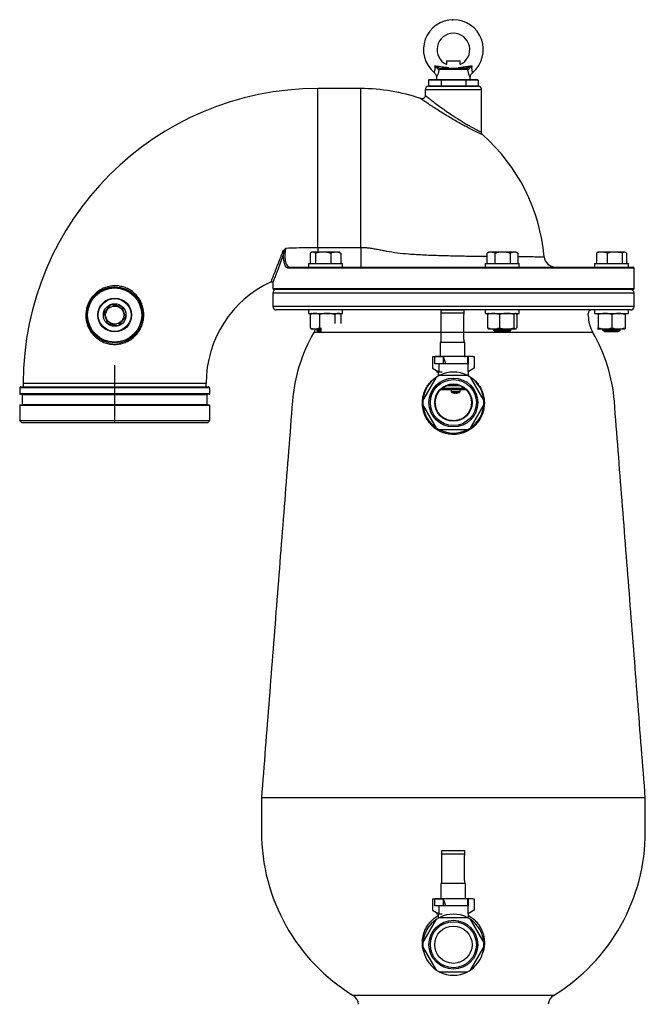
# Model space of a CAD drawing. Extents: x -644 to 6742, y -4733 to 593.
# Tile 45 of 53: x 4272 to 4826, y -1613 to -741. Entities that reach past the tile are written whole.
import ezdxf

# ---------------------------------------------------------------- set-up
doc = ezdxf.new("R2010")
doc.units = 0
doc.header["$LTSCALE"] = 25
doc.linetypes.add('CENTERX2', pattern=[101.6, 63.5, -12.7, 12.7, -12.7])
doc.layers.get('0').update_dxf_attribs({"linetype": 'CONTINUOUS'})

msp = doc.modelspace()

# ---------------------------------------------------------------- linework, layer by layer
at = {"color": 7, "linetype": 'CONTINUOUS'}
for p, q in [((4644.58, -784.27), (4667.44, -784.27)), ((4650.01, -777.77), (4662.01, -777.77)), ((4668.43, -785.47), (4643.59, -785.47)), ((4634.01, -800.27), (4678.01, -800.27)), ((4645.04, -794.77), (4634.07, -794.77)), ((4634.07, -794.77), (4634.07, -799.77)), ((4634.07, -799.77), (4645.04, -799.77)), ((4634.65, -794.27), (4645.33, -794.27)), ((4666.98, -794.77), (4645.04, -794.77)), ((4645.04, -794.77), (4645.04, -799.77)), ((4645.04, -799.77), (4666.98, -799.77)), ((4645.33, -794.27), (4666.69, -794.27)), ((4666.69, -794.27), (4677.37, -794.27)), ((4677.95, -794.77), (4666.98, -794.77)), ((4666.98, -794.77), (4666.98, -799.77)), ((4666.98, -799.77), (4677.95, -799.77)), ((4677.95, -794.77), (4677.95, -799.77)), ((4536.01, -942.91), (4536.01, -802.27)), ((4574.01, -942.91), (4574.01, -802.27)), ((4681.01, -803.27), (4631.01, -803.27)), ((4529.22, -948.1), (4529.22, -957.27)), ((4531.51, -947.03), (4530.83, -947.03)), ((4540.55, -947.03), (4531.51, -947.03)), ((4533.79, -948.1), (4533.79, -957.27)), ((4536.01, -942.91), (4574.01, -942.91)), ((4536.01, -942.91), (4536.01, -947.03)), ((4551.79, -947.03), (4540.55, -947.03)), ((4547.31, -948.1), (4547.31, -957.27)), ((4554.66, -947.03), (4551.79, -947.03)), ((4556.27, -948.1), (4556.27, -957.27)), ((4574.01, -942.91), (4574.01, -960.27)), ((4685.52, -948.1), (4685.52, -957.27)), ((4689.1, -947.03), (4687.36, -947.03)), ((4699.56, -947.03), (4689.1, -947.03)), ((4692.68, -948.1), (4692.68, -957.27)), ((4709.73, -947.03), (4699.56, -947.03)), ((4706.44, -948.1), (4706.44, -957.27)), ((4711.18, -947.03), (4709.73, -947.03)), ((4713.02, -948.1), (4713.02, -957.27)), ((4782.63, -948.1), (4782.63, -957.27)), ((4787.35, -947.03), (4784.09, -947.03)), ((4798.77, -947.03), (4787.35, -947.03)), ((4792.08, -948.1), (4792.08, -957.27)), ((4807.42, -947.03), (4798.77, -947.03)), ((4805.46, -948.1), (4805.46, -957.27)), ((4807.92, -947.03), (4807.42, -947.03)), ((4809.39, -948.1), (4809.39, -957.27)), ((4527.74, -957.27), (4557.74, -957.27)), ((4684.27, -957.27), (4714.27, -957.27)), ((4781.01, -957.27), (4782.74, -957.27)), ((4782.74, -957.27), (4811.01, -957.27)), ((4816.01, -961.27), (4509.76, -961.27)), ((4510.68, -960.27), (4815.01, -960.27)), ((4496.01, -979.27), (4816.01, -979.27)), ((4816.01, -983.27), (4496.01, -983.27)), ((4815.01, -980.27), (4497.01, -980.27)), ((4816.01, -995.27), (4496.01, -995.27)), ((4813.01, -998.27), (4499.01, -998.27)), ((4527.74, -1001.27), (4557.74, -1001.27)), ((4529.04, -1002.33), (4529.04, -1014.11)), ((4529.1, -1002.33), (4529.1, -1014.11)), ((4537.43, -1002.33), (4537.43, -1014.11)), ((4551.08, -1002.33), (4551.08, -1010.28)), ((4556.39, -1002.33), (4556.39, -1010.28)), ((4645.15, -1001.06), (4645.15, -998.06)), ((4645.15, -998.06), (4655.15, -998.06)), ((4645.15, -1002.23), (4645.15, -1001.06)), ((4655.15, -1001.06), (4645.15, -1001.06)), ((4645.15, -1024.42), (4645.15, -1002.23)), ((4655.15, -998.06), (4665.15, -998.06)), ((4665.15, -1001.06), (4655.15, -1001.06)), ((4665.15, -998.06), (4665.15, -1001.06)), ((4665.15, -1001.06), (4665.15, -1002.23)), ((4665.15, -1024.42), (4665.15, -1002.23)), ((4684.27, -1001.27), (4688.61, -1001.27)), ((4686.28, -1002.33), (4686.28, -1014.11)), ((4688.61, -1001.27), (4714.27, -1001.27)), ((4696.71, -1002.33), (4696.71, -1014.11)), ((4709.69, -1002.33), (4709.69, -1014.11)), ((4712.25, -1002.33), (4712.25, -1014.11)), ((4781.01, -1001.27), (4802.75, -1001.27)), ((4784.25, -1002.33), (4784.25, -1014.11)), ((4796.31, -1002.33), (4796.31, -1014.11)), ((4802.75, -1001.27), (4811.01, -1001.27)), ((4808.07, -1002.33), (4808.07, -1014.11)), ((4533.27, -1015.17), (4530.83, -1015.17)), ((4779.58, -1018.31), (4532.43, -1018.31)), ((4539.31, -1018.31), (4532.43, -1018.31)), ((4539.31, -1015.17), (4533.27, -1015.17)), ((4534.81, -1016.12), (4539.31, -1016.12)), ((4536.81, -1017.27), (4539.31, -1017.27)), ((4691.5, -1015.17), (4687.36, -1015.17)), ((4691.33, -1016.12), (4692.49, -1016.12)), ((4703.2, -1015.17), (4691.5, -1015.17)), ((4692.49, -1016.12), (4707.21, -1016.12)), ((4693.33, -1017.27), (4694.2, -1017.27)), ((4694.2, -1017.27), (4705.21, -1017.27)), ((4710.97, -1015.17), (4703.2, -1015.17)), ((4711.18, -1015.17), (4710.97, -1015.17)), ((4790.28, -1015.17), (4784.1, -1015.17)), ((4788.07, -1016.12), (4797.85, -1016.12)), ((4790.07, -1017.27), (4797.38, -1017.27)), ((4802.19, -1015.17), (4790.28, -1015.17)), ((4797.38, -1017.27), (4801.95, -1017.27)), ((4797.85, -1016.12), (4803.94, -1016.12)), ((4807.92, -1015.17), (4802.19, -1015.17)), ((4645.15, -1027.06), (4644.2, -1027.06)), ((4645.15, -1027.06), (4645.15, -1024.42)), ((4665.15, -1027.06), (4645.15, -1027.06)), ((4665.15, -1024.42), (4665.15, -1027.06)), ((4666.1, -1027.06), (4665.15, -1027.06)), ((4637.55, -1039.55), (4638.8, -1039.55)), ((4637.55, -1039.55), (4637.55, -1049.73)), ((4638.8, -1039.55), (4639.56, -1039.55)), ((4639.56, -1039.55), (4647.26, -1039.55)), ((4639.56, -1045.91), (4639.56, -1039.55)), ((4647.26, -1039.55), (4639.56, -1039.55)), ((4647.26, -1045.91), (4639.56, -1045.91)), ((4643.03, -1045.91), (4643.03, -1053.01)), ((4673.21, -1039.55), (4647.26, -1039.55)), ((4647.26, -1045.91), (4647.26, -1039.55)), ((4649.33, -1045.91), (4647.26, -1039.55)), ((4649.33, -1045.91), (4647.26, -1045.91)), ((4668.99, -1045.91), (4649.33, -1045.91)), ((4669.37, -1044.59), (4668.73, -1045.63)), ((4668.99, -1045.91), (4669.37, -1045.91)), ((4668.99, -1053.01), (4668.99, -1045.91)), ((4669.37, -1045.91), (4669.37, -1039.55)), ((4673.21, -1039.55), (4674.46, -1039.55)), ((4674.46, -1039.55), (4674.46, -1049.73)), ((4637.55, -1049.73), (4643.03, -1053.01)), ((4641.13, -1053.07), (4644.98, -1053.07)), ((4644.98, -1053.07), (4646.01, -1053.07)), ((4674.46, -1049.73), (4668.99, -1053.01)), ((4356.01, -1063.27), (4275.01, -1063.27)), ((4437.01, -1063.27), (4356.01, -1063.27)), ((4629.01, -1078.67), (4641.12, -1057.69)), ((4643.9, -1056.09), (4668.12, -1056.09)), ((4670.89, -1057.69), (4683, -1078.67)), ((4356.01, -1067.27), (4271.86, -1067.27)), ((4272.86, -1066.27), (4439.16, -1066.27)), ((4440.16, -1067.27), (4356.01, -1067.27)), ((4657.43, -1071.74), (4657.38, -1072.06)), ((4657.48, -1071.75), (4657.43, -1072.06)), ((4658.45, -1072.05), (4658.45, -1072.05)), ((4271.86, -1072.37), (4440.16, -1072.37)), ((4439.66, -1072.87), (4272.36, -1072.87)), ((4438.01, -1073.37), (4274.01, -1073.37)), ((4628.62, -1079.13), (4628.99, -1079.14)), ((4683.03, -1079.14), (4683.4, -1079.13)), ((4440.16, -1082.87), (4271.86, -1082.87)), ((4272.36, -1082.37), (4439.66, -1082.37)), ((4274.01, -1081.87), (4438.01, -1081.87)), ((4641.12, -1102.85), (4629.01, -1081.87)), ((4683, -1081.87), (4670.89, -1102.85)), ((4271.86, -1096.27), (4356.01, -1096.27)), ((4438.16, -1098.27), (4273.86, -1098.27)), ((4356.01, -1096.27), (4440.16, -1096.27)), ((4637.52, -1100.59), (4637.52, -1100.01)), ((4668.12, -1104.45), (4643.9, -1104.45)), ((4826.01, -1430.27), (4486.01, -1430.27)), ((4645.81, -1479.98), (4645.81, -1476.98)), ((4645.81, -1476.98), (4655.81, -1476.98)), ((4645.81, -1481.15), (4645.81, -1479.98)), ((4655.81, -1479.98), (4645.81, -1479.98)), ((4645.81, -1503.34), (4645.81, -1481.15)), ((4655.81, -1476.98), (4665.81, -1476.98)), ((4665.81, -1479.98), (4655.81, -1479.98)), ((4665.81, -1476.98), (4665.81, -1479.98)), ((4665.81, -1479.98), (4665.81, -1481.15)), ((4665.81, -1503.34), (4665.81, -1481.15)), ((4645.81, -1505.98), (4644.86, -1505.98)), ((4645.81, -1505.98), (4645.81, -1503.34)), ((4665.81, -1505.98), (4645.81, -1505.98)), ((4665.81, -1503.34), (4665.81, -1505.98)), ((4666.76, -1505.98), (4665.81, -1505.98)), ((4637.55, -1519.55), (4638.8, -1519.55)), ((4637.55, -1519.55), (4637.55, -1529.73)), ((4638.8, -1519.55), (4639.56, -1519.55)), ((4639.56, -1519.55), (4647.26, -1519.55)), ((4639.56, -1525.91), (4639.56, -1519.55)), ((4647.26, -1519.55), (4639.56, -1519.55)), ((4673.21, -1519.55), (4647.26, -1519.55)), ((4647.26, -1525.91), (4647.26, -1519.55)), ((4649.33, -1525.91), (4647.26, -1519.55)), ((4669.37, -1524.59), (4668.73, -1525.63)), ((4669.37, -1525.91), (4669.37, -1519.55)), ((4673.21, -1519.55), (4674.46, -1519.55)), ((4674.46, -1519.55), (4674.46, -1529.73)), ((4637.55, -1529.73), (4643.03, -1533.01)), ((4647.26, -1525.91), (4639.56, -1525.91)), ((4641.13, -1533.07), (4644.98, -1533.07)), ((4643.03, -1525.91), (4643.03, -1533.01)), ((4644.98, -1533.07), (4646.01, -1533.07)), ((4649.33, -1525.91), (4647.26, -1525.91)), ((4668.99, -1525.91), (4649.33, -1525.91)), ((4668.99, -1525.91), (4669.37, -1525.91)), ((4668.99, -1533.01), (4668.99, -1525.91)), ((4674.46, -1529.73), (4668.99, -1533.01)), ((4629.01, -1558.67), (4641.12, -1537.69)), ((4643.9, -1536.09), (4668.12, -1536.09)), ((4670.89, -1537.69), (4683, -1558.67)), ((4641.12, -1582.85), (4629.01, -1561.87)), ((4683, -1561.87), (4670.89, -1582.85)), ((4668.12, -1584.45), (4643.9, -1584.45)), ((4744.79, -1605.25), (4567.23, -1605.25))]:
    msp.add_line(p, q, dxfattribs=at)
at = {"color": 7, "linetype": 'CENTERX2'}
msp.add_line((4356.01, -1098.27), (4356.01, -1047.23), dxfattribs=at)
at = {"color": 7, "linetype": 'CONTINUOUS', "flags": 128}
for points in [[(4534.02, -1015.17), (4533.37, -1016.57), (4532.43, -1018.31)], [(4667.31, -1068.94), (4663.95, -1068.96), (4658.57, -1068.99), (4653.19, -1069.03), (4647.82, -1069.06), (4644.62, -1069.08)], [(4646.32, -1067.6), (4651.7, -1067.57), (4657.2, -1067.54), (4662.7, -1067.5), (4665.58, -1067.49)], [(4661.85, -1065.44), (4661.33, -1065.44), (4655.8, -1065.47), (4650.29, -1065.51), (4649.86, -1065.51)], [(4653.9, -1070.57), (4654.03, -1070.57), (4654.49, -1070.56), (4655.25, -1070.56), (4656.25, -1070.55), (4657.4, -1070.55), (4658.59, -1070.54), (4659.72, -1070.53), (4660.69, -1070.53), (4661.41, -1070.52), (4661.82, -1070.52), (4661.9, -1070.52)], [(4654.05, -1070.86), (4654.19, -1070.86), (4654.68, -1070.85), (4655.48, -1070.85), (4656.53, -1070.84), (4657.71, -1070.83), (4658.91, -1070.83), (4660.01, -1070.82), (4660.9, -1070.81), (4661.51, -1070.81), (4661.75, -1070.81), (4661.76, -1070.81)], [(4655.8, -1071.75), (4655.8, -1071.75), (4655.81, -1071.76), (4655.81, -1071.76), (4655.82, -1071.76), (4655.83, -1071.76), (4655.83, -1071.76), (4655.83, -1071.76)]]:
    msp.add_lwpolyline(points, dxfattribs=at)
at = {"color": 7, "linetype": 'CONTINUOUS'}
for centre, radius in [((4356.01, -1002.77), 25), ((4356.01, -1002.77), 24), ((4356.01, -1002.77), 15), ((4356.01, -1002.77), 14.5), ((4356.01, -1002.77), 10), ((4356.01, -1002.77), 8), ((4656.01, -1080.27), 21.63), ((4656.01, -1080.27), 20.36), ((4656.01, -1080.27), 16.54), ((4656.01, -1560.27), 21.63), ((4656.01, -1560.27), 20.36), ((4656.01, -1560.27), 16.54)]:
    msp.add_circle(centre, radius, dxfattribs=at)
for centre, radius, start, end in [((4656.01, -767.77), 26.5, 310.27152, 229.73239), ((4656.01, -767.77), 14.5, 294.44334, 245.55666), ((4644.5, -785.47), 1.23, 98.66691, 178.41962), ((4644.69, -785.38), 1.11, 95.88145, 184.86329), ((4667.32, -785.38), 1.11, 355.13671, 84.11855), ((4667.52, -785.47), 1.23, 1.58038, 81.33309), ((4634.01, -803.27), 3, 90, 180), ((4678.01, -803.27), 3, 0, 90), ((4536.01, -1063.27), 261, 90, 180), ((4574.01, -965.27), 163, 70.99164, 90), ((4574.01, -965.27), 163, 4.9749, 48.53006), ((4504.51, -948.8), 1.25, 25.33263, 90.1904), ((4746.36, -950.27), 10, 184.94124, 269.99999), ((4510.72, -961.23), 0.96, 92.69129, 182.45443), ((4815.01, -961.27), 1, 0, 90), ((4536.01, -1063.27), 99, 114.71184, 180), ((4497.01, -979.27), 1, 180, 270), ((4499.01, -983.27), 3, 90, 180), ((4813.01, -983.27), 3, 0, 90), ((4815.01, -979.27), 1, 270, 0), ((4499.01, -995.27), 3, 180, 270), ((4778.51, -1001.27), 3, 90, 180), ((4813.01, -995.27), 3, 270, 0), ((4805.51, -1003.21), 30, 180, 210.21286), ((4656.01, -1090.27), 143, 149.78714, 175.53256), ((4656.01, -1090.27), 143, 4.46744, 30.21286), ((4656.01, -1080.27), 27.04, 63.39532, 116.60468), ((4656.01, -1080.27), 27.04, 123.39532, 176.60468), ((4656.01, -1080.27), 27.04, 116.60468, 123.39532), ((4656.01, -1080.27), 27.04, 56.60468, 63.39532), ((4656.01, -1080.27), 27.04, 3.39532, 56.60468), ((4654.26, -1070.56), 0.36, 180.34958, 233.99121), ((4657.87, -1065.6), 6.5, 233.99121, 251.52181), ((4657.84, -1065.58), 6.5, 251.66167, 265.90547), ((4658.3, -1071.8), 0.957, 175.99816, 195.52422), ((4657.76, -1065.29), 6.46, 266.29823, 274.40439), ((4656.4, -1071.45), 1.2, 329.6464, 346.3553), ((4657.98, -1065.11), 6.64, 269.4279, 272.47081), ((4659.43, -1071.43), 1.2, 194.35265, 211.03508), ((4657.85, -1065.51), 6.57, 274.80767, 288.94508), ((4657.91, -1065.58), 6.5, 274.79316, 289.03272), ((4660.01, -1071.7), 0.033, 212.52702, 276.76044), ((4657.87, -1065.6), 6.5, 289.17735, 306.70795), ((4661.54, -1070.52), 0.36, 306.70795, 0.34958), ((4272.36, -1072.37), 0.5, 180, 270), ((4273.51, -1073.37), 0.5, 0, 90), ((4438.51, -1073.37), 0.5, 90, 180), ((4439.66, -1072.37), 0.5, 270, 0), ((4656.01, -1080.27), 27.04, 176.60468, 183.39532), ((4656.01, -1080.27), 27.04, 356.60468, 3.39532), ((4272.36, -1082.87), 0.5, 90, 180), ((4273.51, -1081.87), 0.5, 270, 0), ((4438.51, -1081.87), 0.5, 180, 270), ((4439.66, -1082.87), 0.5, 0, 90), ((4656.01, -1080.27), 27.04, 183.39532, 236.60468), ((4656.01, -1080.27), 27.04, 303.39532, 356.60468), ((4656.01, -1080.27), 27.04, 236.60468, 243.39532), ((4656.01, -1080.27), 27.04, 243.39532, 296.60468), ((4656.01, -1080.27), 27.04, 296.60468, 303.39532), ((4656.01, -1460.27), 170, 180, 238.51857), ((4656.01, -1460.27), 170, 301.48143, 0), ((4656.01, -1560.27), 27.04, 63.39532, 116.60468), ((4656.01, -1560.27), 27.04, 123.39532, 176.60468), ((4656.01, -1560.27), 27.04, 116.60468, 123.39532), ((4656.01, -1560.27), 27.04, 56.60468, 63.39532), ((4656.01, -1560.27), 27.04, 3.39532, 56.60468), ((4656.01, -1560.27), 27.04, 176.60468, 183.39532), ((4656.01, -1560.27), 27.04, 356.60468, 3.39532), ((4656.01, -1560.27), 27.04, 183.39532, 236.60468), ((4656.01, -1560.27), 27.04, 303.39532, 356.60468), ((4656.01, -1560.27), 27.04, 236.60468, 243.39532), ((4656.01, -1560.27), 27.04, 243.39532, 296.60468), ((4656.01, -1560.27), 27.04, 296.60468, 303.39532), ((4562.01, -1613.78), 10, 4.16455, 58.51857), ((4750.01, -1613.78), 10, 121.48143, 175.83545)]:
    msp.add_arc(centre, radius, start, end, dxfattribs=at)
for centre, major_axis, ratio, start_param, end_param in [((4634.65, -794.77), (-0.577, 0), 0.866025, 4.712389, 6.283185), ((4634.65, -799.77), (0.577, 0), 0.866025, 3.141593, 4.712389), ((4645.33, -794.77), (0, 0.5), 0.57735, 0, 1.570796), ((4645.33, -799.77), (0, 0.5), 0.57735, 1.570796, 3.141593), ((4666.69, -794.77), (0, 0.5), 0.57735, 4.712389, 6.283185), ((4666.69, -799.77), (0, 0.5), 0.57735, 3.141593, 4.712389), ((4677.37, -794.77), (0.577, 0), 0.866025, 0, 1.570796), ((4677.37, -799.77), (0.577, 0), 0.866025, 4.712389, 6.283185)]:
    msp.add_ellipse(centre, major_axis=major_axis, ratio=ratio, start_param=start_param, end_param=end_param, dxfattribs=at)
for points, knots in [([(4638.9, -787.96), (4638.92, -787.93), (4638.96, -787.87), (4639.39, -787.09), (4639.77, -785.8), (4639.89, -784.03), (4639.67, -782.76), (4639.54, -782)], [0, 0, 0, 0, 0.180611, 0.391011, 0.590251, 0.751871, 1, 1, 1, 1]), ([(4639.54, -782), (4639.55, -782), (4640.44, -782.42), (4641.8, -783.1), (4643.42, -783.97), (4644.07, -784.17), (4644.31, -784.25)], [0, 0, 0, 0, 0.0025267, 0.5271743, 0.8190961, 1, 1, 1, 1]), ([(4643.27, -785.43), (4643.09, -785.37), (4642.74, -785.25), (4641.99, -784.64), (4640.92, -783.54), (4640.06, -782.56), (4639.55, -782), (4639.54, -782)], [0, 0, 0, 0, 0.164284, 0.327858, 0.600281, 0.99802, 1, 1, 1, 1]), ([(4639.54, -782), (4640.88, -782.18), (4643.84, -782.6), (4647.91, -783.22), (4650.69, -783.49), (4651.87, -783.6)], [0, 0, 0, 0, 0.321035, 0.710875, 1, 1, 1, 1]), ([(4660.14, -783.6), (4661, -783.53), (4662.93, -783.35), (4665.91, -782.94), (4669.17, -782.46), (4671.37, -782.15), (4672.47, -782)], [0, 0, 0, 0, 0.207902, 0.470577, 0.736014, 1, 1, 1, 1]), ([(4667.7, -784.25), (4667.95, -784.17), (4668.6, -783.97), (4670.22, -783.1), (4671.58, -782.42), (4672.47, -782), (4672.47, -782)], [0, 0, 0, 0, 0.1809039, 0.4728257, 0.9974733, 1, 1, 1, 1]), ([(4672.47, -782), (4672.47, -782), (4671.95, -782.56), (4671.1, -783.54), (4670.03, -784.64), (4669.28, -785.25), (4668.92, -785.37), (4668.75, -785.43)], [0, 0, 0, 0, 0.00198, 0.399719, 0.672142, 0.835716, 1, 1, 1, 1]), ([(4672.47, -782), (4672.34, -782.76), (4672.12, -784.08), (4672.25, -785.84), (4672.62, -787.03), (4672.97, -787.74), (4673.17, -788.06), (4673.12, -787.97), (4673.11, -787.96)], [0, 0, 0, 0, 0.247512, 0.425865, 0.604756, 0.777778, 0.97296, 1, 1, 1, 1]), ([(4638.85, -788.02), (4639.03, -788.16), (4639.54, -788.56), (4640.15, -789.42), (4640.66, -790.45), (4640.93, -791.49), (4641.03, -792.18), (4641.01, -792.52), (4641, -792.53)], [0, 0, 0, 0, 0.132419, 0.375161, 0.597701, 0.802884, 0.991401, 1, 1, 1, 1]), ([(4643.27, -785.43), (4643.04, -786.57), (4642.63, -788.62), (4641.76, -790.96), (4641.12, -792.36), (4641.05, -792.48), (4641.03, -792.53)], [0, 0, 0, 0, 0.3083553, 0.556633, 0.8064478, 1, 1, 1, 1]), ([(4670.99, -792.53), (4670.99, -792.55), (4671.06, -792.67), (4670.82, -792.2), (4670.34, -791.16), (4669.58, -789.18), (4669.03, -787.11), (4668.79, -785.7), (4668.75, -785.43)], [0, 0, 0, 0, 0.022693, 0.215483, 0.409236, 0.622215, 0.927301, 1, 1, 1, 1]), ([(4671.01, -792.53), (4671.01, -792.52), (4670.98, -792.1), (4671.12, -791.3), (4671.47, -790.13), (4672.11, -789.06), (4672.68, -788.33), (4673.09, -788.04), (4673.14, -788.01)], [0, 0, 0, 0, 0.00886, 0.240834, 0.468586, 0.712134, 0.96249, 1, 1, 1, 1]), ([(4631.08, -808.34), (4631.09, -808.4), (4631.14, -808.74), (4630.96, -809.39), (4630.54, -810.21), (4629.89, -810.84), (4629.16, -811.21), (4628.49, -811.37), (4627.89, -811.38), (4627.43, -811.31), (4627.18, -811.22), (4627.09, -811.19)], [0, 0, 0, 0, 0.028951, 0.179689, 0.339506, 0.503681, 0.640586, 0.759309, 0.862684, 0.950857, 1, 1, 1, 1]), ([(4631.07, -808.34), (4631.05, -808.33), (4630.97, -808.27), (4631.46, -808.65), (4632.55, -809.5), (4634.25, -810.82), (4636.67, -812.66), (4639.97, -815.16), (4644.09, -818.21), (4648.58, -821.43), (4653.06, -824.53), (4657.54, -827.52), (4661.69, -830.16), (4665.64, -832.58), (4668.95, -834.52), (4671.82, -836.14), (4673.35, -836.97), (4674.12, -837.4)], [0, 0, 0, 0, 0.017299, 0.076946, 0.13905, 0.199293, 0.261312, 0.347094, 0.436125, 0.520437, 0.606934, 0.682942, 0.760595, 0.828172, 0.897214, 0.948206, 1, 1, 1, 1]), ([(4674.47, -839.68), (4673.64, -839.27), (4671.96, -838.44), (4668.85, -836.86), (4665.2, -834.94), (4660.89, -832.58), (4656.3, -829.96), (4651.41, -827.05), (4646.43, -823.98), (4641.54, -820.87), (4636.95, -817.86), (4633.32, -815.43), (4630.62, -813.6), (4628.77, -812.33), (4627.54, -811.48), (4627, -811.11), (4627.07, -811.17), (4627.09, -811.18)], [0, 0, 0, 0, 0.051277, 0.103387, 0.171077, 0.240313, 0.31612, 0.393654, 0.477544, 0.563639, 0.649247, 0.73791, 0.798399, 0.860533, 0.920795, 0.98335, 1, 1, 1, 1]), ([(4674.12, -837.4), (4674.43, -837.56), (4675.56, -838.17), (4677.32, -839.09), (4679.08, -839.99), (4680.32, -840.61), (4680.77, -840.83), (4680.97, -840.93), (4680.95, -840.92), (4680.93, -840.91)], [0, 0, 0, 0, 0.074754, 0.275068, 0.480642, 0.676061, 0.877092, 0.880155, 1, 1, 1, 1]), ([(4681.93, -843.16), (4681.94, -843.16), (4681.97, -843.17), (4681.26, -842.86), (4679.94, -842.26), (4677.99, -841.36), (4676.08, -840.45), (4674.81, -839.84), (4674.47, -839.68)], [0, 0, 0, 0, 0.121565, 0.318207, 0.520623, 0.720393, 0.925525, 1, 1, 1, 1]), ([(4681.94, -843.15), (4681.77, -842.98), (4681.43, -842.65), (4681.11, -841.97), (4680.93, -841.38), (4680.97, -841.01), (4680.97, -840.91)], [0, 0, 0, 0, 0.284295, 0.559853, 0.881523, 1, 1, 1, 1]), ([(4494.61, -973.31), (4494.6, -973.32), (4494.57, -973.39), (4494.71, -973.04), (4495.04, -972.21), (4495.56, -970.88), (4496.25, -969.14), (4497.07, -967.05), (4498.04, -964.6), (4499.13, -961.79), (4500.35, -958.66), (4502.1, -954.09), (4503.54, -950.17), (4504.5, -947.55)], [0, 0, 0, 0, 0.019191, 0.105284, 0.194632, 0.283994, 0.370108, 0.456237, 0.544344, 0.632463, 0.723708, 0.814958, 1, 1, 1, 1]), ([(4505.64, -948.26), (4504.71, -950.87), (4503.32, -954.8), (4501.6, -959.44), (4500.81, -961.56), (4500.41, -962.62)], [0, 0, 0, 0, 0.4965, 0.74826, 1, 1, 1, 1]), ([(4504.5, -947.55), (4504.83, -946.92), (4505.44, -945.76), (4506.67, -944.48), (4507.4, -943.75), (4507.67, -943.49), (4507.72, -943.44), (4507.72, -943.44)], [0, 0, 0, 0, 0.433053, 0.800983, 0.960936, 0.99709, 1, 1, 1, 1]), ([(4509.76, -961.27), (4509.25, -961.15), (4508.25, -960.91), (4507.01, -959.03), (4506.11, -956.27), (4505.61, -952.83), (4505.54, -950.03), (4505.62, -948.54), (4505.64, -948.26)], [0, 0, 0, 0, 0.196137, 0.387379, 0.577243, 0.766469, 0.955659, 1, 1, 1, 1]), ([(4507.72, -943.44), (4507.72, -943.44), (4507.68, -943.5), (4507.5, -943.8), (4507, -944.65), (4506.23, -946.17), (4505.84, -947.54), (4505.64, -948.26)], [0, 0, 0, 0, 0.003201, 0.041147, 0.208962, 0.586008, 1, 1, 1, 1]), ([(4507.72, -943.44), (4507.49, -944.26), (4506.99, -945.96), (4506.69, -949.2), (4506.76, -952.59), (4507.23, -955.73), (4508.08, -958.23), (4509.25, -959.94), (4510.2, -960.16), (4510.68, -960.27)], [0, 0, 0, 0, 0.13343, 0.2773, 0.420598, 0.563825, 0.70736, 0.851815, 1, 1, 1, 1]), ([(4507.72, -943.44), (4510.86, -943.33), (4517.14, -943.13), (4526.59, -942.94), (4532.89, -942.92), (4536.01, -942.91)], [0, 0, 0, 0, 0.335447, 0.67208, 1, 1, 1, 1]), ([(4531.51, -947.03), (4531.45, -947.04), (4531.04, -947.04), (4530.27, -947.28), (4529.58, -947.82), (4529.22, -948.1)], [0, 0, 0, 0, 0.070098, 0.530789, 1, 1, 1, 1]), ([(4533.79, -948.1), (4533.42, -947.8), (4532.67, -947.2), (4531.9, -947.09), (4531.51, -947.03)], [0, 0, 0, 0, 0.495459, 1, 1, 1, 1]), ([(4540.55, -947.03), (4540.39, -947.04), (4539.18, -947.04), (4536.89, -947.28), (4534.83, -947.82), (4533.79, -948.1)], [0, 0, 0, 0, 0.0700984, 0.5307894, 1, 1, 1, 1]), ([(4547.31, -948.1), (4546.21, -947.8), (4544, -947.2), (4541.71, -947.09), (4540.55, -947.03)], [0, 0, 0, 0, 0.4954588, 1, 1, 1, 1]), ([(4551.79, -947.03), (4551.38, -947.05), (4549.87, -947.11), (4548.39, -947.68), (4547.31, -948.1)], [0, 0, 0, 0, 0.268633, 1, 1, 1, 1]), ([(4556.27, -948.1), (4555.89, -947.94), (4554.43, -947.31), (4552.91, -947.15), (4551.79, -947.03)], [0, 0, 0, 0, 0.257552, 1, 1, 1, 1]), ([(4574.01, -942.91), (4575.1, -942.93), (4577.31, -942.96), (4580.92, -943.29), (4584.79, -943.84), (4588.88, -944.6), (4592.87, -945.38), (4598.7, -946.5), (4606.35, -947.67), (4615.11, -948.56), (4623.18, -949.13), (4630.36, -949.5), (4637.53, -949.79), (4644.63, -950.02), (4651.69, -950.21), (4658.83, -950.36), (4665.93, -950.49), (4672.88, -950.6), (4679.42, -950.69), (4683.56, -950.73), (4685.52, -950.76)], [0, 0, 0, 0, 0.027844, 0.056029, 0.093104, 0.130215, 0.168427, 0.206657, 0.30076, 0.394792, 0.458944, 0.523177, 0.587293, 0.646681, 0.706067, 0.767127, 0.828185, 0.887373, 0.946561, 1, 1, 1, 1]), ([(4689.1, -947.03), (4688.2, -947.15), (4686.99, -947.31), (4685.82, -947.94), (4685.52, -948.1)], [0, 0, 0, 0, 0.742448, 1, 1, 1, 1]), ([(4692.68, -948.1), (4691.82, -947.68), (4690.64, -947.11), (4689.43, -947.05), (4689.1, -947.03)], [0, 0, 0, 0, 0.731365, 1, 1, 1, 1]), ([(4699.56, -947.03), (4699.4, -947.04), (4698.16, -947.04), (4695.84, -947.28), (4693.74, -947.82), (4692.68, -948.1)], [0, 0, 0, 0, 0.070098, 0.53079, 1, 1, 1, 1]), ([(4706.44, -948.1), (4705.32, -947.8), (4703.06, -947.2), (4700.73, -947.09), (4699.56, -947.03)], [0, 0, 0, 0, 0.495459, 1, 1, 1, 1]), ([(4709.73, -947.03), (4709.65, -947.04), (4709.06, -947.04), (4707.94, -947.28), (4706.94, -947.82), (4706.44, -948.1)], [0, 0, 0, 0, 0.070098, 0.530789, 1, 1, 1, 1]), ([(4713.02, -948.1), (4712.49, -947.8), (4711.41, -947.2), (4710.29, -947.09), (4709.73, -947.03)], [0, 0, 0, 0, 0.4954583, 1, 1, 1, 1]), ([(4787.35, -947.03), (4787.24, -947.04), (4786.39, -947.04), (4784.79, -947.28), (4783.35, -947.82), (4782.63, -948.1)], [0, 0, 0, 0, 0.070098, 0.530789, 1, 1, 1, 1]), ([(4792.08, -948.1), (4791.31, -947.8), (4789.76, -947.2), (4788.16, -947.09), (4787.35, -947.03)], [0, 0, 0, 0, 0.495458, 1, 1, 1, 1]), ([(4798.77, -947.03), (4797.08, -947.15), (4794.82, -947.31), (4792.64, -947.94), (4792.08, -948.1)], [0, 0, 0, 0, 0.742448, 1, 1, 1, 1]), ([(4805.46, -948.1), (4803.84, -947.68), (4801.64, -947.11), (4799.38, -947.05), (4798.77, -947.03)], [0, 0, 0, 0, 0.731366, 1, 1, 1, 1]), ([(4807.42, -947.03), (4807.38, -947.04), (4807.02, -947.04), (4806.36, -947.28), (4805.76, -947.82), (4805.46, -948.1)], [0, 0, 0, 0, 0.070099, 0.530789, 1, 1, 1, 1]), ([(4809.39, -948.1), (4809.07, -947.8), (4808.43, -947.2), (4807.76, -947.09), (4807.42, -947.03)], [0, 0, 0, 0, 0.495459, 1, 1, 1, 1]), ([(4713.02, -951), (4713.62, -951), (4715.83, -951.02), (4719.23, -951.04), (4723.24, -951.06), (4726.76, -951.09), (4729.78, -951.1), (4732.22, -951.12), (4734.13, -951.13), (4735.48, -951.13), (4736.28, -951.14), (4736.33, -951.14), (4736.36, -951.14)], [0, 0, 0, 0, 0.039448, 0.146714, 0.25398, 0.364393, 0.474805, 0.581605, 0.688404, 0.798321, 0.908237, 1, 1, 1, 1]), ([(4500.41, -962.62), (4500.06, -963.55), (4499.36, -965.41), (4498.44, -967.85), (4497.63, -969.99), (4496.96, -971.75), (4496.46, -973.06), (4496.12, -973.96), (4496.05, -974.15), (4496.01, -974.24)], [0, 0, 0, 0, 0.141265, 0.282515, 0.426774, 0.571009, 0.712311, 0.853593, 1, 1, 1, 1]), ([(4494.62, -973.35), (4494.68, -973.32), (4494.84, -973.25), (4495.15, -973.25), (4495.49, -973.36), (4495.75, -973.57), (4495.89, -973.76), (4495.92, -973.86), (4495.93, -973.87)], [0, 0, 0, 0, 0.121223, 0.342568, 0.573411, 0.792851, 0.968786, 1, 1, 1, 1]), ([(4377.73, -1016.72), (4377.67, -1016.82), (4376.83, -1018.14), (4374.96, -1020.52), (4371.79, -1023.45), (4368.21, -1025.78), (4364.37, -1027.48), (4360.3, -1028.52), (4356.07, -1028.9), (4351.77, -1028.55), (4347.47, -1027.45), (4343.4, -1025.58), (4339.7, -1023.04), (4336.55, -1019.93), (4334.03, -1016.43), (4332.16, -1012.65), (4330.95, -1008.75), (4330.38, -1004.74), (4330.4, -1000.7), (4331.07, -996.68), (4332.36, -992.79), (4334.24, -989.15), (4336.77, -985.68), (4340, -982.55), (4343.81, -979.98), (4347.9, -978.18), (4352.05, -977.11), (4356.26, -976.77), (4360.38, -977.08), (4364.4, -978.07), (4368.24, -979.69), (4371.81, -981.97), (4375.02, -984.86), (4377.71, -988.29), (4379.79, -992.12), (4381.18, -996.23), (4381.88, -1000.47), (4381.87, -1004.77), (4381.16, -1008.99), (4379.83, -1013.05), (4378.43, -1015.5), (4377.73, -1016.72)], [0, 0, 0, 0, 0.0020396, 0.0286768, 0.055315, 0.0810655, 0.1068114, 0.132174, 0.1575326, 0.1842485, 0.2109679, 0.2389666, 0.2669752, 0.2945454, 0.3221193, 0.3479558, 0.3737881, 0.3984077, 0.4230208, 0.4479555, 0.4728877, 0.4977826, 0.522683, 0.5518781, 0.5810848, 0.608454, 0.6358228, 0.6616965, 0.6875637, 0.7128641, 0.7381586, 0.7641768, 0.7901959, 0.8168738, 0.8435581, 0.8698306, 0.8961049, 0.9222522, 0.9483976, 0.9741984, 1, 1, 1, 1]), ([(4352.74, -993.52), (4351.94, -994.45), (4350.33, -996.33), (4348.16, -998.86), (4346.85, -1000.4), (4346.36, -1000.97)], [0, 0, 0, 0, 0.3766436, 0.7648253, 1, 1, 1, 1]), ([(4362.39, -995.31), (4361.18, -995.09), (4358.74, -994.63), (4355.47, -994.02), (4353.49, -993.66), (4352.74, -993.52)], [0, 0, 0, 0, 0.376644, 0.764828, 1, 1, 1, 1]), ([(4346.36, -1000.97), (4346.54, -1001.49), (4347.09, -1003.05), (4348.05, -1005.77), (4348.97, -1008.36), (4349.49, -1009.84), (4349.63, -1010.23)], [0, 0, 0, 0, 0.168052, 0.514265, 0.870779, 1, 1, 1, 1]), ([(4365.66, -1004.57), (4365.52, -1004.17), (4365.01, -1002.72), (4364.09, -1000.14), (4363.13, -997.42), (4362.57, -995.82), (4362.39, -995.31)], [0, 0, 0, 0, 0.1292216, 0.4755307, 0.8319524, 1, 1, 1, 1]), ([(4533.27, -1001.27), (4532.22, -1001.39), (4530.81, -1001.55), (4529.45, -1002.17), (4529.1, -1002.33)], [0, 0, 0, 0, 0.7424483, 1, 1, 1, 1]), ([(4537.43, -1002.33), (4536.43, -1001.92), (4535.05, -1001.34), (4533.64, -1001.29), (4533.27, -1001.27)], [0, 0, 0, 0, 0.7313661, 1, 1, 1, 1]), ([(4544.25, -1001.27), (4544.09, -1001.27), (4542.87, -1001.28), (4540.56, -1001.51), (4538.48, -1002.06), (4537.43, -1002.33)], [0, 0, 0, 0, 0.070099, 0.5307891, 1, 1, 1, 1]), ([(4551.08, -1002.33), (4549.97, -1002.04), (4547.73, -1001.44), (4545.42, -1001.33), (4544.25, -1001.27)], [0, 0, 0, 0, 0.4954577, 1, 1, 1, 1]), ([(4553.73, -1001.27), (4553.67, -1001.27), (4553.19, -1001.28), (4552.29, -1001.51), (4551.48, -1002.06), (4551.08, -1002.33)], [0, 0, 0, 0, 0.070099, 0.530789, 1, 1, 1, 1]), ([(4556.39, -1002.33), (4555.96, -1002.04), (4555.09, -1001.44), (4554.19, -1001.33), (4553.73, -1001.27)], [0, 0, 0, 0, 0.495458, 1, 1, 1, 1]), ([(4691.5, -1001.27), (4691.37, -1001.27), (4690.44, -1001.28), (4688.67, -1001.51), (4687.09, -1002.06), (4686.28, -1002.33)], [0, 0, 0, 0, 0.0700994, 0.5307891, 1, 1, 1, 1]), ([(4686.28, -1002.33), (4686.49, -1002.02), (4686.77, -1001.59), (4687.07, -1001.49), (4687.14, -1001.46)], [0, 0, 0, 0, 0.733781, 1, 1, 1, 1]), ([(4696.71, -1002.33), (4695.86, -1002.04), (4694.15, -1001.44), (4692.39, -1001.33), (4691.5, -1001.27)], [0, 0, 0, 0, 0.495457, 1, 1, 1, 1]), ([(4703.2, -1001.27), (4701.57, -1001.39), (4699.37, -1001.55), (4697.25, -1002.17), (4696.71, -1002.33)], [0, 0, 0, 0, 0.742449, 1, 1, 1, 1]), ([(4709.69, -1002.33), (4708.13, -1001.92), (4705.99, -1001.34), (4703.79, -1001.29), (4703.2, -1001.27)], [0, 0, 0, 0, 0.731366, 1, 1, 1, 1]), ([(4710.97, -1001.27), (4710.94, -1001.27), (4710.71, -1001.28), (4710.28, -1001.51), (4709.89, -1002.06), (4709.69, -1002.33)], [0, 0, 0, 0, 0.0700977, 0.5307889, 1, 1, 1, 1]), ([(4712.25, -1002.33), (4712.05, -1002.02), (4711.76, -1001.59), (4711.47, -1001.49), (4711.39, -1001.46)], [0, 0, 0, 0, 0.73378, 1, 1, 1, 1]), ([(4784.25, -1002.33), (4784.24, -1002.17), (4784.19, -1001.55), (4784.14, -1001.39), (4784.1, -1001.27)], [0, 0, 0, 0, 0.257552, 1, 1, 1, 1]), ([(4790.28, -1001.27), (4790.14, -1001.27), (4789.06, -1001.28), (4787.01, -1001.51), (4785.18, -1002.06), (4784.25, -1002.33)], [0, 0, 0, 0, 0.070099, 0.530789, 1, 1, 1, 1]), ([(4796.31, -1002.33), (4795.33, -1002.04), (4793.36, -1001.44), (4791.31, -1001.33), (4790.28, -1001.27)], [0, 0, 0, 0, 0.495457, 1, 1, 1, 1]), ([(4802.19, -1001.27), (4802.05, -1001.27), (4801, -1001.28), (4799.01, -1001.51), (4797.22, -1002.06), (4796.31, -1002.33)], [0, 0, 0, 0, 0.0700982, 0.5307877, 1, 1, 1, 1]), ([(4808.07, -1002.33), (4807.11, -1002.04), (4805.19, -1001.44), (4803.2, -1001.33), (4802.19, -1001.27)], [0, 0, 0, 0, 0.495457, 1, 1, 1, 1]), ([(4807.92, -1001.3), (4807.96, -1001.42), (4808.01, -1001.57), (4808.06, -1002.17), (4808.07, -1002.33)], [0, 0, 0, 0, 0.732362, 1, 1, 1, 1]), ([(4349.63, -1010.23), (4350.83, -1010.45), (4353.27, -1010.91), (4356.55, -1011.52), (4358.53, -1011.89), (4359.28, -1012.02)], [0, 0, 0, 0, 0.376644, 0.764828, 1, 1, 1, 1]), ([(4359.28, -1012.02), (4360.07, -1011.09), (4361.69, -1009.21), (4363.85, -1006.68), (4365.16, -1005.14), (4365.66, -1004.57)], [0, 0, 0, 0, 0.376641, 0.764827, 1, 1, 1, 1]), ([(4529.1, -1014.11), (4529.45, -1014.27), (4530.81, -1014.89), (4532.22, -1015.05), (4533.27, -1015.17)], [0, 0, 0, 0, 0.2575517, 1, 1, 1, 1]), ([(4533.27, -1015.17), (4533.64, -1015.15), (4535.05, -1015.1), (4536.43, -1014.52), (4537.43, -1014.11)], [0, 0, 0, 0, 0.2686339, 1, 1, 1, 1]), ([(4686.28, -1014.11), (4687.13, -1014.4), (4688.84, -1015), (4690.61, -1015.11), (4691.5, -1015.17)], [0, 0, 0, 0, 0.495458, 1, 1, 1, 1]), ([(4687.15, -1014.99), (4687.06, -1014.95), (4686.76, -1014.83), (4686.48, -1014.4), (4686.28, -1014.11)], [0, 0, 0, 0, 0.3051537, 1, 1, 1, 1]), ([(4691.5, -1015.17), (4691.62, -1015.17), (4692.56, -1015.16), (4694.32, -1014.93), (4695.91, -1014.38), (4696.71, -1014.11)], [0, 0, 0, 0, 0.0700981, 0.5307885, 1, 1, 1, 1]), ([(4696.71, -1014.11), (4697.25, -1014.27), (4699.37, -1014.89), (4701.57, -1015.05), (4703.2, -1015.17)], [0, 0, 0, 0, 0.257551, 1, 1, 1, 1]), ([(4703.2, -1015.17), (4703.79, -1015.15), (4705.99, -1015.1), (4708.13, -1014.52), (4709.69, -1014.11)], [0, 0, 0, 0, 0.268634, 1, 1, 1, 1]), ([(4709.69, -1014.11), (4709.9, -1014.4), (4710.32, -1015), (4710.76, -1015.11), (4710.97, -1015.17)], [0, 0, 0, 0, 0.495457, 1, 1, 1, 1]), ([(4710.97, -1015.17), (4711, -1015.17), (4711.23, -1015.16), (4711.67, -1014.93), (4712.06, -1014.38), (4712.25, -1014.11)], [0, 0, 0, 0, 0.0701, 0.53079, 1, 1, 1, 1]), ([(4784.1, -1015.17), (4784.14, -1015.05), (4784.19, -1014.89), (4784.24, -1014.27), (4784.25, -1014.11)], [0, 0, 0, 0, 0.742448, 1, 1, 1, 1]), ([(4784.25, -1014.11), (4785.23, -1014.4), (4787.21, -1015), (4789.25, -1015.11), (4790.28, -1015.17)], [0, 0, 0, 0, 0.495457, 1, 1, 1, 1]), ([(4790.28, -1015.17), (4790.42, -1015.17), (4791.51, -1015.16), (4793.55, -1014.93), (4795.39, -1014.38), (4796.31, -1014.11)], [0, 0, 0, 0, 0.0700976, 0.5307882, 1, 1, 1, 1]), ([(4796.31, -1014.11), (4797.27, -1014.4), (4799.19, -1015), (4801.19, -1015.11), (4802.19, -1015.17)], [0, 0, 0, 0, 0.495458, 1, 1, 1, 1]), ([(4802.19, -1015.17), (4802.33, -1015.17), (4803.39, -1015.16), (4805.38, -1014.93), (4807.17, -1014.38), (4808.07, -1014.11)], [0, 0, 0, 0, 0.070098, 0.530789, 1, 1, 1, 1]), ([(4808.07, -1014.11), (4808.06, -1014.27), (4808.01, -1014.89), (4807.96, -1015.05), (4807.92, -1015.17)], [0, 0, 0, 0, 0.257552, 1, 1, 1, 1]), ([(4647.26, -1039.55), (4646.41, -1039.55), (4644.7, -1039.55), (4642.54, -1039.55), (4640.75, -1039.55), (4639.96, -1039.55), (4639.56, -1039.55)], [0, 0, 0, 0, 0.248086, 0.5, 0.751914, 1, 1, 1, 1]), ([(4628.62, -1079.13), (4628.77, -1077.56), (4629.09, -1074.42), (4630.56, -1069.93), (4632.7, -1065.78), (4635.5, -1062.09), (4638.81, -1058.91), (4641.38, -1057.32), (4642.64, -1056.54)], [0, 0, 0, 0, 0.17058, 0.3411607, 0.5075347, 0.6739088, 0.8399433, 1, 1, 1, 1]), ([(4669.37, -1056.53), (4670.67, -1057.34), (4673.29, -1058.97), (4676.63, -1062.21), (4679.41, -1065.93), (4681.52, -1070.08), (4682.94, -1074.52), (4683.25, -1077.59), (4683.4, -1079.13)], [0, 0, 0, 0, 0.165357, 0.332127, 0.4991, 0.666073, 0.833035, 1, 1, 1, 1]), ([(4639.98, -1080.51), (4639.96, -1079.44), (4640.06, -1078.39), (4640.35, -1076.84), (4640.47, -1076.33), (4640.76, -1075.31), (4640.94, -1074.81), (4641.53, -1073.34), (4642.02, -1072.41), (4642.89, -1071.08), (4643.2, -1070.65), (4643.87, -1069.82), (4644.22, -1069.43), (4645.33, -1068.3), (4646.14, -1067.63), (4647.46, -1066.73), (4647.92, -1066.46), (4648.85, -1065.95), (4649.8, -1065.5), (4650.79, -1065.14), (4651.81, -1064.83), (4652.32, -1064.7), (4653.89, -1064.38), (4654.94, -1064.28), (4656.52, -1064.28), (4657.05, -1064.3), (4658.11, -1064.41), (4658.64, -1064.49), (4660.19, -1064.8), (4661.2, -1065.1), (4662.67, -1065.72), (4663.16, -1065.95), (4664.09, -1066.45), (4664.54, -1066.73), (4665.41, -1067.32), (4665.83, -1067.63), (4666.65, -1068.31), (4667.04, -1068.67), (4668.16, -1069.8), (4668.82, -1070.62), (4669.69, -1071.94), (4669.96, -1072.4), (4670.45, -1073.34), (4670.68, -1073.82), (4671.27, -1075.29), (4671.56, -1076.3), (4671.86, -1077.86), (4671.93, -1078.39), (4672.02, -1079.45), (4672.04, -1079.98), (4672.04, -1080.51)], [0, 0, 0, 0, 0.0625, 0.0625, 0.09375, 0.09375, 0.125, 0.125, 0.1875, 0.1875, 0.21875, 0.21875, 0.25, 0.25, 0.3125, 0.3125, 0.34375, 0.34375, 0.375, 0.40625, 0.40625, 0.4375, 0.4375, 0.5, 0.5, 0.53125, 0.53125, 0.5625, 0.5625, 0.625, 0.625, 0.65625, 0.65625, 0.6875, 0.6875, 0.71875, 0.71875, 0.75, 0.75, 0.8125, 0.8125, 0.84375, 0.84375, 0.875, 0.875, 0.9375, 0.9375, 0.96875, 0.96875, 1, 1, 1, 1]), ([(4683.4, -1079.13), (4683.49, -1081.03), (4683.39, -1082.91), (4683.04, -1085.24), (4682.96, -1085.7), (4682.77, -1086.62), (4682.67, -1087.08), (4682.33, -1088.44), (4682.05, -1089.33), (4681.42, -1091.07), (4681.06, -1091.93), (4680.46, -1093.19), (4680.25, -1093.61), (4679.8, -1094.44), (4679.57, -1094.84), (4678.36, -1096.84), (4677.25, -1098.32), (4675.36, -1100.37), (4674.69, -1101.03), (4673.28, -1102.27), (4672.55, -1102.86), (4670.28, -1104.49), (4668.67, -1105.42), (4666.51, -1106.37), (4666.07, -1106.55), (4665.19, -1106.89), (4664.75, -1107.05), (4663.41, -1107.48), (4662.51, -1107.72), (4660.68, -1108.11), (4659.75, -1108.26), (4658.34, -1108.41), (4657.86, -1108.44), (4656.92, -1108.49), (4656.45, -1108.5), (4654.09, -1108.5), (4652.23, -1108.3), (4649.93, -1107.81), (4649.47, -1107.7), (4648.55, -1107.46), (4648.1, -1107.32), (4646.76, -1106.88), (4645.88, -1106.55), (4644.18, -1105.79), (4643.35, -1105.36), (4641.74, -1104.44), (4640.95, -1103.93), (4638.66, -1102.28), (4637.27, -1101.04), (4635.39, -1098.99), (4634.79, -1098.28), (4633.95, -1097.16), (4633.68, -1096.77), (4633.15, -1096), (4632.9, -1095.6), (4631.7, -1093.61), (4630.9, -1091.94), (4630.11, -1089.74), (4629.96, -1089.3), (4629.69, -1088.4), (4629.56, -1087.94), (4629.22, -1086.58), (4629.03, -1085.66), (4628.62, -1082.89), (4628.52, -1081.03), (4628.62, -1079.13)], [0, 0, 0, 0, 0.0625, 0.0625, 0.078125, 0.078125, 0.09375, 0.09375, 0.125, 0.125, 0.15625, 0.15625, 0.171875, 0.171875, 0.1875, 0.1875, 0.25, 0.25, 0.28125, 0.28125, 0.3125, 0.3125, 0.375, 0.375, 0.390625, 0.390625, 0.40625, 0.40625, 0.4375, 0.4375, 0.46875, 0.46875, 0.484375, 0.484375, 0.5, 0.5, 0.5625, 0.5625, 0.578125, 0.578125, 0.59375, 0.59375, 0.625, 0.625, 0.65625, 0.65625, 0.6875, 0.6875, 0.75, 0.75, 0.78125, 0.78125, 0.796875, 0.796875, 0.8125, 0.8125, 0.875, 0.875, 0.890625, 0.890625, 0.90625, 0.90625, 0.9375, 0.9375, 1, 1, 1, 1]), ([(4672.04, -1080.51), (4671.94, -1081.76), (4671.77, -1083.92), (4670.73, -1086.82), (4669.45, -1089.21), (4667.75, -1091.35), (4665.72, -1093.18), (4663.41, -1094.64), (4660.89, -1095.69), (4658.24, -1096.28), (4655.55, -1096.44), (4652.88, -1096.13), (4650.32, -1095.4), (4647.92, -1094.25), (4645.73, -1092.73), (4643.82, -1090.85), (4642.22, -1088.66), (4641.03, -1086.22), (4640.18, -1083.48), (4640.05, -1081.54), (4639.98, -1080.51)], [0, 0, 0, 0, 0.075171, 0.129383, 0.183597, 0.238186, 0.292774, 0.347329, 0.401879, 0.455633, 0.509384, 0.562337, 0.615292, 0.668296, 0.721303, 0.775133, 0.828964, 0.883542, 0.938118, 1, 1, 1, 1]), ([(4647.26, -1519.55), (4646.41, -1519.55), (4644.7, -1519.55), (4642.54, -1519.55), (4640.75, -1519.55), (4639.96, -1519.55), (4639.56, -1519.55)], [0, 0, 0, 0, 0.248086, 0.5, 0.751914, 1, 1, 1, 1]), ([(4629.88, -1566.93), (4629.77, -1566.66), (4628.97, -1564.71), (4628.48, -1560.84), (4628.47, -1555.43), (4629.66, -1550), (4631.79, -1545.14), (4634.63, -1540.99), (4637.97, -1537.64), (4640.7, -1535.45), (4642.44, -1534.64), (4642.64, -1534.55)], [0, 0, 0, 0, 0.024855, 0.174932, 0.324993, 0.477425, 0.629732, 0.747655, 0.865486, 0.984277, 1, 1, 1, 1]), ([(4669.37, -1534.55), (4669.69, -1534.71), (4671.24, -1535.48), (4673.63, -1537.32), (4676.59, -1540.11), (4679.1, -1543.39), (4681.24, -1547.27), (4682.75, -1551.55), (4683.6, -1556.39), (4683.49, -1561.46), (4682.88, -1565.19), (4682.14, -1567.05), (4682.06, -1567.26)], [0, 0, 0, 0, 0.025342, 0.120774, 0.216258, 0.32503, 0.433861, 0.56093, 0.688053, 0.834709, 0.981375, 1, 1, 1, 1])]:
    msp.add_open_spline(points, degree=3, knots=knots, dxfattribs=at)
for points in [[(4644.31, -784.25), (4644.58, -784.27)], [(4650.01, -777.77), (4650.01, -780.97)], [(4662.01, -780.97), (4662.01, -777.77)], [(4667.44, -784.27), (4667.7, -784.25)], [(4641.01, -792.53), (4641.01, -794.27)], [(4643.59, -785.47), (4643.27, -785.43)], [(4668.75, -785.43), (4668.43, -785.47)], [(4671.01, -794.27), (4671.01, -792.53)], [(4574.01, -802.27), (4536.01, -802.27)], [(4631.01, -803.27), (4631.01, -808.34)], [(4681.01, -840.91), (4681.01, -803.27)], [(4530.83, -947.03), (4530.1, -947.45)], [(4555.39, -947.45), (4554.66, -947.03)], [(4555.37, -947.47), (4556.27, -948.1)], [(4685.52, -948.1), (4685.7, -948.01)], [(4687.36, -947.03), (4685.69, -948)], [(4712.85, -948), (4711.18, -947.03)], [(4782.63, -948.1), (4783.58, -947.34)], [(4784.09, -947.03), (4783.57, -947.33)], [(4808.44, -947.33), (4807.92, -947.03)], [(4527.74, -957.27), (4527.74, -960.27)], [(4557.74, -960.27), (4557.74, -957.27)], [(4684.27, -957.27), (4684.27, -960.27)], [(4714.27, -960.27), (4714.27, -957.27)], [(4781.01, -957.27), (4781.01, -960.27)], [(4811.01, -960.27), (4811.01, -957.27)], [(4816.01, -979.27), (4816.01, -961.27)], [(4496.01, -974.21), (4496.01, -979.27)], [(4496.01, -974.24), (4496.02, -974.22)], [(4496.02, -974.22), (4496.03, -974.21)], [(4496.01, -983.27), (4496.01, -995.27)], [(4816.01, -995.27), (4816.01, -983.27)], [(4527.74, -998.27), (4527.74, -1001.27)], [(4529.1, -1002.33), (4529.83, -1001.9)], [(4530.83, -1001.27), (4529.81, -1001.86)], [(4555.68, -1001.86), (4554.66, -1001.27)], [(4557.74, -1001.27), (4557.74, -998.27)], [(4684.27, -998.27), (4684.27, -1001.27)], [(4687.36, -1001.27), (4687.12, -1001.41)], [(4711.42, -1001.41), (4711.18, -1001.27)], [(4714.27, -1001.27), (4714.27, -998.27)], [(4775.51, -1003.21), (4775.51, -1001.27)], [(4781.01, -998.27), (4781.01, -1001.27)], [(4784.09, -1001.27), (4784.09, -1001.27)], [(4811.01, -1001.27), (4811.01, -998.27)], [(4529.83, -1014.55), (4529.1, -1014.11)], [(4529.81, -1014.58), (4530.83, -1015.17)], [(4536.44, -1015.17), (4534.81, -1016.12)], [(4534.81, -1016.12), (4536.81, -1017.27)], [(4537.43, -1014.11), (4539.31, -1014.54)], [(4687.12, -1015.03), (4687.36, -1015.17)], [(4692.97, -1015.17), (4691.33, -1016.12)], [(4691.33, -1016.12), (4693.33, -1017.27)], [(4705.21, -1017.27), (4707.21, -1016.12)], [(4707.21, -1016.12), (4705.57, -1015.17)], [(4711.18, -1015.17), (4711.42, -1015.03)], [(4784.09, -1015.16), (4784.1, -1015.17)], [(4784.09, -1015.17), (4784.09, -1015.17)], [(4789.71, -1015.17), (4788.07, -1016.12)], [(4788.07, -1016.12), (4790.07, -1017.27)], [(4801.95, -1017.27), (4803.94, -1016.12)], [(4803.94, -1016.12), (4802.31, -1015.17)], [(4807.92, -1015.17), (4807.92, -1015.17)], [(4644.2, -1027.06), (4644.2, -1040.03)], [(4666.1, -1040.03), (4666.1, -1027.06)], [(4668.73, -1045.91), (4668.73, -1039.55)], [(4642.64, -1052.78), (4642.64, -1056.76)], [(4669.37, -1056.76), (4669.37, -1052.78)], [(4275.01, -1063.27), (4275.01, -1066.27)], [(4437.01, -1066.27), (4437.01, -1063.27)], [(4272.86, -1066.27), (4271.86, -1067.27)], [(4271.86, -1067.27), (4271.86, -1072.37)], [(4440.16, -1067.27), (4439.16, -1066.27)], [(4440.16, -1072.37), (4440.16, -1067.27)], [(4653.9, -1069.02), (4653.9, -1070.57)], [(4661.9, -1070.52), (4661.9, -1068.97)], [(4274.01, -1073.37), (4274.01, -1081.87)], [(4438.01, -1081.87), (4438.01, -1073.37)], [(4513.44, -1079.13), (4486.01, -1430.27)], [(4826.01, -1430.27), (4798.57, -1079.13)], [(4271.86, -1082.87), (4271.86, -1096.27)], [(4440.16, -1096.27), (4440.16, -1082.87)], [(4271.86, -1096.27), (4273.86, -1098.27)], [(4438.16, -1098.27), (4440.16, -1096.27)], [(4486.01, -1430.27), (4486.01, -1460.27)], [(4826.01, -1460.27), (4826.01, -1430.27)], [(4644.86, -1505.98), (4644.86, -1518.95)], [(4666.76, -1518.95), (4666.76, -1505.98)], [(4668.73, -1525.91), (4668.73, -1519.55)], [(4642.64, -1532.78), (4642.64, -1536.76)], [(4669.37, -1536.76), (4669.37, -1532.78)]]:
    msp.add_open_spline(points, degree=1, dxfattribs=at)
msp.add_point((4655.33, -741.31), dxfattribs=at)

doc.saveas('drawing.dxf')
